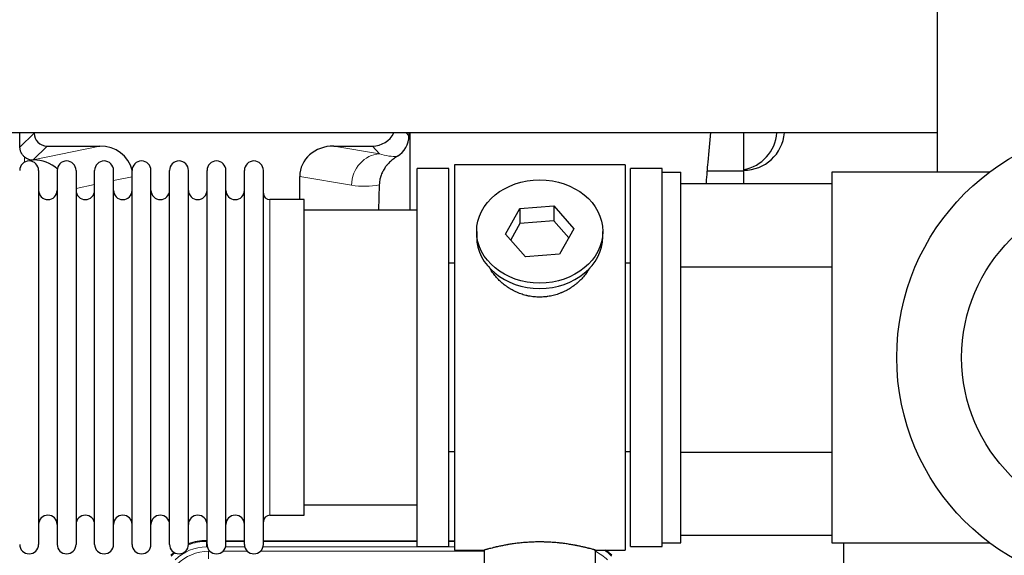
# Model space of a CAD drawing. Header units: inches. Extents: x 0 to 20790, y -12 to 14700.
# Tile 51 of 184: x 5347 to 5878, y 5411 to 5700. Entities that reach past the tile are written whole.
import ezdxf

# ---------------------------------------------------------------- set-up
doc = ezdxf.new("R2010")
doc.units = ezdxf.units.IN
doc.layers.add('1', color=7, linetype='Continuous', true_color=0xffffff)

msp = doc.modelspace()

# ---------------------------------------------------------------- linework, layer by layer
at = {"layer": '1', "color": 2, "linetype": 'Continuous', "lineweight": 25}
for p, q in [((5841.669, 5617.579), (5841.669, 5716.232)), ((5841.669, 5638.732), (5230.169, 5638.732)), ((5354.53, 5638.732), (5354.53, 5638.639)), ((5556.648, 5638.732), (5556.642, 5637.17)), ((5557.219, 5638.73), (5557.219, 5597.079)), ((5737.169, 5618.079), (5737.169, 5638.732)), ((5361.503, 5631.665), (5389.964, 5631.665)), ((5516.132, 5631.665), (5536.983, 5631.665)), ((5353.964, 5624.126), (5354.122, 5624.126)), ((5356.969, 5618.478), (5356.969, 5416.678)), ((5366.969, 5618.478), (5366.969, 5416.678)), ((5377.169, 5618.478), (5377.169, 5416.679)), ((5387.169, 5416.678), (5387.169, 5618.478)), ((5397.369, 5416.678), (5397.369, 5618.478)), ((5407.369, 5416.678), (5407.369, 5618.478)), ((5417.569, 5416.678), (5417.569, 5618.478)), ((5427.569, 5416.678), (5427.569, 5618.478)), ((5437.769, 5416.678), (5437.769, 5618.478)), ((5447.769, 5416.678), (5447.769, 5618.478)), ((5457.969, 5416.678), (5457.969, 5618.478)), ((5467.969, 5416.678), (5467.969, 5618.478)), ((5478.169, 5416.678), (5478.169, 5618.478)), ((5561.169, 5415.578), (5561.169, 5619.578)), ((5578.169, 5619.578), (5561.169, 5619.578)), ((5578.169, 5415.578), (5578.169, 5619.578)), ((5581.169, 5621.578), (5581.169, 5413.578)), ((5673.169, 5621.578), (5581.169, 5621.578)), ((5673.169, 5621.578), (5673.169, 5413.578)), ((5676.169, 5415.578), (5676.169, 5619.578)), ((5693.169, 5619.578), (5676.169, 5619.578)), ((5693.169, 5617.577), (5693.169, 5619.578)), ((5693.169, 5617.578), (5703.169, 5617.578)), ((5693.169, 5417.578), (5693.169, 5617.578)), ((5703.169, 5417.578), (5703.169, 5617.578)), ((5737.169, 5618.079), (5717.541, 5618.079)), ((5737.169, 5611.423), (5737.169, 5618.079)), ((5869.668, 5617.578), (5784.669, 5617.578)), ((5784.669, 5617.578), (5784.669, 5417.578)), ((5497.795, 5602.728), (5497.795, 5615.278)), ((5540.684, 5610.778), (5540.319, 5597.078)), ((5703.169, 5611.424), (5784.669, 5611.424)), ((5500.169, 5602.728), (5481.669, 5602.728)), ((5500.169, 5432.428), (5500.169, 5602.728)), ((5561.169, 5597.078), (5500.164, 5597.078)), ((5608.778, 5584.106), (5616.45, 5597.873)), ((5616.45, 5597.873), (5634.841, 5599.315)), ((5616.45, 5597.873), (5616.45, 5589.843)), ((5634.841, 5599.315), (5634.841, 5591.285)), ((5634.841, 5599.315), (5645.561, 5586.989)), ((5634.841, 5591.285), (5616.45, 5589.843)), ((5642.833, 5582.095), (5634.841, 5591.285)), ((5593.169, 5585.547), (5593.169, 5582.679)), ((5616.45, 5589.843), (5611.505, 5580.97)), ((5645.561, 5586.989), (5637.889, 5573.221)), ((5661.169, 5582.679), (5661.169, 5585.547)), ((5619.498, 5571.78), (5608.778, 5584.106)), ((5637.889, 5573.221), (5619.498, 5571.78)), ((5578.169, 5568.578), (5581.169, 5568.578)), ((5673.169, 5568.578), (5676.17, 5568.578)), ((5703.17, 5566.424), (5784.669, 5566.424)), ((5581.169, 5466.578), (5578.169, 5466.578)), ((5676.17, 5466.578), (5673.169, 5466.578)), ((5703.17, 5466.424), (5784.669, 5466.424)), ((5500.164, 5438.078), (5561.169, 5438.078)), ((5481.669, 5432.428), (5500.169, 5432.428)), ((5784.669, 5421.424), (5703.169, 5421.424)), ((5447.41, 5418.679), (5447.771, 5418.679)), ((5457.972, 5418.679), (5467.97, 5418.679)), ((5478.17, 5418.679), (5561.167, 5418.679)), ((5561.169, 5415.578), (5578.169, 5415.578)), ((5578.166, 5418.679), (5581.168, 5418.679)), ((5676.169, 5415.578), (5693.169, 5415.578)), ((5693.169, 5415.578), (5693.169, 5417.58)), ((5693.169, 5417.578), (5703.169, 5417.578)), ((5784.669, 5417.578), (5869.668, 5417.578)), ((5791.169, 5090.079), (5791.169, 5417.571)), ((5581.169, 5413.578), (5597.169, 5413.578)), ((5597.169, 5413.578), (5597.169, 5404.078)), ((5656.765, 5413.578), (5673.169, 5413.578)), ((5657.169, 5404.078), (5657.169, 5413.694))]:
    msp.add_line(p, q, dxfattribs=at)
at = {"layer": '1', "color": 110, "linetype": 'Continuous', "lineweight": 13}
for p, q in [((5346.912, 5631.021), (5354.53, 5638.639)), ((5555.236, 5638.732), (5556.642, 5637.17)), ((5361.503, 5631.665), (5353.964, 5624.126)), ((5354.122, 5624.126), (5389.964, 5631.665)), ((5516.132, 5631.665), (5540.775, 5627.45)), ((5540.775, 5627.45), (5536.983, 5631.665)), ((5349.36, 5622.918), (5349.36, 5625.832)), ((5407.369, 5615.089), (5397.369, 5612.986)), ((5525.64, 5610.515), (5497.795, 5615.278)), ((5387.17, 5610.841), (5377.17, 5608.737)), ((5481.669, 5432.428), (5481.669, 5602.728)), ((5447.41, 5418.679), (5447.565, 5418.304)), ((5447.565, 5418.304), (5447.77, 5418.304)), ((5447.565, 5415.308), (5447.565, 5418.304)), ((5447.957, 5415.308), (5447.565, 5415.308)), ((5468.158, 5415.308), (5457.784, 5415.308)), ((5457.971, 5418.304), (5467.971, 5418.304)), ((5581.168, 5415.308), (5477.985, 5415.308)), ((5478.172, 5418.304), (5561.167, 5418.304)), ((5578.168, 5418.304), (5581.168, 5418.304)), ((5448.541, 5412.951), (5449.389, 5412.951)), ((5448.541, 5408.956), (5448.541, 5412.951)), ((5456.352, 5412.951), (5469.589, 5412.951)), ((5476.552, 5412.951), (5597.167, 5412.951))]:
    msp.add_line(p, q, dxfattribs=at)
at = {"layer": '1', "color": 2, "linetype": 'Continuous', "lineweight": 25}
for radius in [125, 90]:
    msp.add_circle((5944.669, 5517.578), radius, dxfattribs=at)
for centre, radius, start, end in [((5737.169, 5640.578), 22, 270, 355.18359), ((5733.169, 5640.578), 22, 280.47656, 355.18359), ((5351.869, 5618.478), 5.1, 0, 180), ((5372.069, 5618.478), 5.1, 0, 180), ((5392.269, 5618.478), 5.1, 0, 180), ((5412.469, 5618.478), 5.1, 0, 180), ((5432.669, 5618.478), 5.1, 0, 180), ((5452.869, 5618.478), 5.1, 0, 180), ((5473.069, 5618.478), 5.1, 0, 180), ((5361.969, 5607.728), 5, 180, 0), ((5382.169, 5607.728), 5, 180, 0), ((5402.369, 5607.728), 5, 180, 0), ((5422.569, 5607.728), 5, 180, 0), ((5442.769, 5607.728), 5, 180, 0), ((5462.969, 5607.728), 5, 180, 0), ((5481.669, 5606.228), 3.5, 180, 270), ((5361.969, 5427.428), 5, 0, 180), ((5382.169, 5427.428), 5, 0, 180), ((5402.369, 5427.428), 5, 0, 180), ((5422.569, 5427.428), 5, 0, 180), ((5442.769, 5427.428), 5, 0, 180), ((5462.969, 5427.428), 5, 0, 180), ((5481.669, 5428.928), 3.5, 90, 180), ((5351.869, 5416.678), 5.1, 180, 0), ((5372.069, 5416.678), 5.1, 180, 0), ((5392.269, 5416.678), 5.1, 180, 0), ((5412.469, 5416.678), 5.1, 180, 0), ((5432.669, 5416.678), 5.1, 180, 0), ((5452.869, 5416.678), 5.1, 180, 0), ((5473.069, 5416.678), 5.1, 180, 0)]:
    msp.add_arc(centre, radius, start, end, dxfattribs=at)
for centre, major_axis, ratio, start_param, end_param in [((5349.36, 5197.432), (10.169, -1338.758), 0.0006671, 1.9006123, 1.9067072), ((5361.557, 5638.692), (4.987, 4.987), 0.9924325, 2.3599928, 3.9231925), ((5536.894, 5644.715), (-8.754, 9.732), 0.993147, 2.4124357, 3.5069135), ((5543.602, 5637.258), (12.412, -4.015), 0.9953148, 5.572067, 6.5905896), ((5389.348, 5614.6), (-18.076, -3.802), 0.9203203, 3.1559659, 4.4876926), ((5516.89, 5614.6), (18.879, -3.229), 0.8876007, 1.7611606, 3.2922561), ((5353.964, 5631.1), (-7.027, 0), 0.9924325, 0.8563441, 1.5707963), ((5354.122, 5607.191), (-18.402, 0), 0.9203203, 3.9349859, 4.712389), ((5627.169, 5582.679), (34, 0), 0.819152, 3.1416663, 6.2831608), ((5447.44, 5391.642, 0), (10.349, -24.985), 0.998395, 2.7494612, 3.1145601), ((5447.44, 5391.642, 0), (10.349, -24.985), 0.998395, 3.4494404, 3.5337241), ((5646.898, 5391.642, 0), (-10.349, -24.985), 0.998395, 2.7494612, 2.9094018)]:
    msp.add_ellipse(centre, major_axis=major_axis, ratio=ratio, start_param=start_param, end_param=end_param, dxfattribs=at)
at = {"layer": '1', "color": 110, "linetype": 'Continuous', "lineweight": 13}
for centre, major_axis, ratio, start_param, end_param in [((5540.775, 5610.515), (-2.866, -16.757), 0.8876007, 3.3319569, 4.8630524), ((5540.532, 5640.671), (17.605, -10.298), 0.5880236, 5.056727, 5.602163), ((5525.397, 5640.671), (33.02, -17.025), 0.7759833, 5.0998257, 5.5373073), ((5447.592, 5391.275, 0), (9.199, -22.209), 0.998395, 2.7494612, 3.5337241), ((5447.592, 5391.275), (10.345, -24.976), 0.9987509, 2.7494612, 3.1209322), ((5447.592, 5391.275), (10.345, -24.976), 0.9987509, 3.439392, 3.5337241), ((5448.569, 5388.918, 0), (-9.199, 22.209), 0.998395, 5.8910538, 6.6753168), ((5646.746, 5391.275, 0), (-9.199, -22.209), 0.998395, 2.7494612, 3.0857139), ((5646.746, 5391.275), (-10.345, -24.976), 0.9987509, 2.7494612, 2.9335669)]:
    msp.add_ellipse(centre, major_axis=major_axis, ratio=ratio, start_param=start_param, end_param=end_param, dxfattribs=at)
at = {"layer": '1', "color": 2, "linetype": 'Continuous', "lineweight": 25}
msp.add_ellipse((5627.169, 5585.547), major_axis=(34, 0), ratio=0.819152, dxfattribs=at)
for points, knots in [([(5716.981, 5611.444), (5717, 5611.671), (5717.319, 5615.587), (5718.131, 5625.178), (5718.951, 5633.871), (5719.45, 5638.915)], [0, 0, 0, 0, 0.022996, 0.3975383, 1, 1, 1, 1]), ([(5349.36, 5625.832), (5349.17, 5625.995), (5348.991, 5626.166), (5348.652, 5626.524), (5348.493, 5626.71), (5348.194, 5627.099), (5348.054, 5627.301), (5347.909, 5627.538), (5347.893, 5627.564), (5347.861, 5627.617), (5347.845, 5627.644), (5347.799, 5627.724), (5347.708, 5627.886), (5347.625, 5628.05), (5347.467, 5628.381), (5347.373, 5628.607), (5347.212, 5629.068), (5347.143, 5629.304), (5347.073, 5629.604), (5347.06, 5629.664), (5347.035, 5629.786), (5347.024, 5629.847), (5346.991, 5630.031), (5346.973, 5630.153), (5346.929, 5630.523), (5346.914, 5630.771), (5346.912, 5631.021)], [0, 0, 0, 0, 0.125, 0.125, 0.25, 0.25, 0.375, 0.375, 0.390625, 0.390625, 0.40625, 0.40625, 0.4375, 0.5, 0.5, 0.625, 0.625, 0.75, 0.75, 0.78125, 0.78125, 0.8125, 0.8125, 0.875, 0.875, 1, 1, 1, 1]), ([(5550.397, 5626.153), (5550.057, 5625.947), (5549.389, 5625.518), (5548.427, 5624.828), (5547.505, 5624.091), (5546.918, 5623.568), (5546.346, 5623.028), (5546.066, 5622.75), (5545.522, 5622.177), (5545.257, 5621.882), (5544.936, 5621.502), (5544.872, 5621.425), (5544.746, 5621.271), (5544.558, 5621.039), (5544.377, 5620.804), (5544.022, 5620.329), (5543.569, 5619.685), (5543.158, 5619.017), (5542.769, 5618.338), (5542.586, 5617.992), (5542.241, 5617.289), (5542.08, 5616.931), (5541.78, 5616.202), (5541.642, 5615.832), (5541.485, 5615.36), (5541.455, 5615.265), (5541.41, 5615.122), (5541.395, 5615.075), (5541.366, 5614.979), (5541.295, 5614.74), (5541.229, 5614.5), (5541.082, 5613.923), (5540.998, 5613.535), (5540.858, 5612.756), (5540.802, 5612.364), (5540.721, 5611.575), (5540.695, 5611.178), (5540.684, 5610.778)], [0, 0, 0, 0, 0.0625, 0.125, 0.1875, 0.25, 0.25, 0.3125, 0.3125, 0.375, 0.375, 0.390625, 0.390625, 0.40625, 0.4375, 0.4375, 0.5, 0.5625, 0.5625, 0.625, 0.625, 0.6875, 0.6875, 0.75, 0.75, 0.765625, 0.765625, 0.7734375, 0.7734375, 0.78125, 0.8125, 0.8125, 0.875, 0.875, 0.9375, 0.9375, 1, 1, 1, 1]), ([(5630.027, 5550.255), (5629.035, 5550.161), (5628.047, 5550.117), (5626.078, 5550.124), (5625.098, 5550.175), (5623.143, 5550.373), (5622.169, 5550.52), (5620.957, 5550.763), (5620.714, 5550.815), (5620.351, 5550.897), (5620.23, 5550.925), (5619.989, 5550.982), (5619.387, 5551.13), (5618.793, 5551.295), (5617.383, 5551.723), (5616.463, 5552.051), (5614.66, 5552.791), (5613.778, 5553.202), (5612.484, 5553.879), (5612.058, 5554.115), (5611.531, 5554.423), (5611.426, 5554.485), (5611.216, 5554.611), (5610.903, 5554.801), (5610.595, 5554.996), (5609.578, 5555.655), (5608.797, 5556.214), (5607.297, 5557.392), (5606.579, 5558.011), (5605.205, 5559.308), (5604.549, 5559.986), (5603.303, 5561.4), (5602.722, 5562.125), (5601.642, 5563.607), (5601.143, 5564.364), (5600.4, 5565.618), (5600.131, 5566.105), (5599.877, 5566.598)], [0, 0, 0, 0, 0.0792205, 0.0792205, 0.1584409, 0.1584409, 0.2376614, 0.2376614, 0.2574665, 0.2574665, 0.2673691, 0.2673691, 0.2772716, 0.3168819, 0.3168819, 0.3961024, 0.3961024, 0.4753228, 0.4753228, 0.5149331, 0.5149331, 0.5248356, 0.5248356, 0.5347382, 0.5545433, 0.5545433, 0.6337638, 0.6337638, 0.7129842, 0.7129842, 0.7922047, 0.7922047, 0.8714252, 0.8714252, 0.9506456, 0.9506456, 1, 1, 1, 1]), ([(5654.067, 5565.859), (5653.907, 5565.57), (5653.741, 5565.282), (5653.51, 5564.897), (5653.451, 5564.8), (5653.331, 5564.605), (5653.149, 5564.315), (5652.962, 5564.028), (5652.581, 5563.457), (5652.317, 5563.082), (5651.498, 5561.973), (5650.915, 5561.256), (5649.675, 5559.866), (5649.018, 5559.193), (5648.149, 5558.381), (5647.885, 5558.14), (5647.615, 5557.903), (5647.434, 5557.745), (5647.344, 5557.667), (5646.887, 5557.278), (5646.514, 5556.975), (5645.378, 5556.093), (5644.594, 5555.54), (5642.974, 5554.505), (5642.137, 5554.022), (5640.842, 5553.353), (5640.404, 5553.139), (5639.736, 5552.832), (5639.512, 5552.732), (5639.172, 5552.586), (5639.059, 5552.538), (5638.831, 5552.443), (5638.717, 5552.396), (5637.688, 5551.981), (5636.761, 5551.658), (5634.881, 5551.101), (5633.929, 5550.867), (5632.48, 5550.585), (5631.994, 5550.503), (5631.26, 5550.397), (5631.015, 5550.364), (5630.522, 5550.305), (5630.275, 5550.279), (5630.027, 5550.255)], [0, 0, 0, 0, 0.0354008, 0.0354008, 0.0474583, 0.0474583, 0.0595158, 0.0836308, 0.0836308, 0.1318607, 0.1318607, 0.2283206, 0.2283206, 0.3247806, 0.3247806, 0.3488955, 0.360953, 0.360953, 0.3730105, 0.3730105, 0.4212405, 0.4212405, 0.5177004, 0.5177004, 0.6141603, 0.6141603, 0.6623903, 0.6623903, 0.6865053, 0.6865053, 0.6985627, 0.6985627, 0.7106202, 0.7106202, 0.8070802, 0.8070802, 0.9035401, 0.9035401, 0.95177, 0.95177, 0.975885, 0.975885, 1, 1, 1, 1]), ([(5657.169, 5413.578), (5657.169, 5413.578), (5657.122, 5413.592), (5656.978, 5413.634), (5656.918, 5413.651), (5656.809, 5413.682), (5656.75, 5413.699), (5656.684, 5413.718), (5656.638, 5413.731), (5656.614, 5413.737), (5656.396, 5413.799), (5656.155, 5413.867), (5655.584, 5414.025), (5655.253, 5414.116), (5654.502, 5414.317), (5654.082, 5414.428), (5653.559, 5414.562), (5653.5, 5414.577), (5653.38, 5414.608), (5653.32, 5414.623), (5653.137, 5414.669), (5653.013, 5414.7), (5652.633, 5414.795), (5652.371, 5414.86), (5651.555, 5415.058), (5650.974, 5415.195), (5649.739, 5415.475), (5649.085, 5415.618), (5648.048, 5415.835), (5647.693, 5415.907), (5647.237, 5415.998), (5647.145, 5416.016), (5646.961, 5416.052), (5646.683, 5416.106), (5646.402, 5416.159), (5645.456, 5416.337), (5644.673, 5416.476), (5643.056, 5416.743), (5642.221, 5416.872), (5640.93, 5417.054), (5640.056, 5417.172), (5639.156, 5417.282), (5638.584, 5417.347), (5638.469, 5417.36), (5638.24, 5417.386), (5637.895, 5417.424), (5637.549, 5417.46), (5636.854, 5417.531), (5636.388, 5417.575), (5634.981, 5417.698), (5634.031, 5417.768), (5632.109, 5417.882), (5631.137, 5417.925), (5629.907, 5417.962), (5629.537, 5417.972), (5629.103, 5417.981), (5628.917, 5417.984), (5628.792, 5417.986), (5628.73, 5417.987), (5628.17, 5417.996), (5627.674, 5417.999), (5626.191, 5417.999), (5625.208, 5417.985), (5623.253, 5417.927), (5622.282, 5417.884), (5620.833, 5417.799), (5620.352, 5417.767), (5619.632, 5417.715), (5619.392, 5417.696), (5619.034, 5417.668), (5618.914, 5417.658), (5618.676, 5417.638), (5618.557, 5417.628), (5617.492, 5417.535), (5616.567, 5417.441), (5614.759, 5417.233), (5613.876, 5417.12), (5612.153, 5416.877), (5611.312, 5416.748), (5610.39, 5416.596), (5610.288, 5416.579), (5610.085, 5416.544), (5609.781, 5416.493), (5609.483, 5416.441), (5608.893, 5416.337), (5608.507, 5416.266), (5607.377, 5416.054), (5606.656, 5415.911), (5605.28, 5415.624), (5604.624, 5415.481), (5603.846, 5415.305), (5603.616, 5415.252), (5603.39, 5415.2), (5603.241, 5415.165), (5603.167, 5415.147), (5602.799, 5415.061), (5602.516, 5414.993), (5601.698, 5414.795), (5601.195, 5414.669), (5600.274, 5414.432), (5599.854, 5414.322), (5599.289, 5414.17), (5599.112, 5414.122), (5598.861, 5414.054), (5598.74, 5414.021), (5598.625, 5413.989), (5598.55, 5413.968), (5598.513, 5413.958), (5598.186, 5413.868), (5597.946, 5413.8), (5597.559, 5413.69), (5597.414, 5413.649), (5597.268, 5413.607), (5597.231, 5413.596), (5597.194, 5413.586), (5597.185, 5413.583), (5597.173, 5413.579), (5597.169, 5413.578), (5597.169, 5413.578)], [0, 0, 0, 0, 0.0311289, 0.0311289, 0.0467558, 0.0467558, 0.0545693, 0.0584761, 0.0584761, 0.0623828, 0.0623828, 0.0936367, 0.0936367, 0.1248906, 0.1248906, 0.1561445, 0.1561445, 0.1600513, 0.1600513, 0.163958, 0.163958, 0.1717715, 0.1717715, 0.1873984, 0.1873984, 0.2186523, 0.2186523, 0.2499062, 0.2499062, 0.2655332, 0.2655332, 0.2694399, 0.2694399, 0.2733467, 0.2811601, 0.2811601, 0.3124141, 0.3124141, 0.343668, 0.343668, 0.3592949, 0.3749219, 0.3749219, 0.3788286, 0.3788286, 0.3827353, 0.3905488, 0.3905488, 0.4061758, 0.4061758, 0.4374297, 0.4374297, 0.4686836, 0.4686836, 0.4764971, 0.4804038, 0.4823572, 0.4823572, 0.4843105, 0.4843105, 0.4999375, 0.4999375, 0.5311914, 0.5311914, 0.5624453, 0.5624453, 0.5780723, 0.5780723, 0.5858857, 0.5858857, 0.5897925, 0.5897925, 0.5936992, 0.5936992, 0.6249531, 0.6249531, 0.656207, 0.656207, 0.6874609, 0.6874609, 0.6913677, 0.6913677, 0.6952744, 0.7030879, 0.7030879, 0.7187148, 0.7187148, 0.7499687, 0.7499687, 0.7812227, 0.7812227, 0.7890361, 0.7929429, 0.7929429, 0.7968496, 0.7968496, 0.8124766, 0.8124766, 0.8437305, 0.8437305, 0.8749844, 0.8749844, 0.8906113, 0.8906113, 0.8984248, 0.9023315, 0.9023315, 0.9062383, 0.9062383, 0.9374922, 0.9374922, 0.9687461, 0.9687461, 0.984373, 0.984373, 0.9921865, 0.9921865, 1, 1, 1, 1])]:
    msp.add_open_spline(points, degree=3, knots=knots, dxfattribs=at)

doc.saveas('drawing.dxf')
